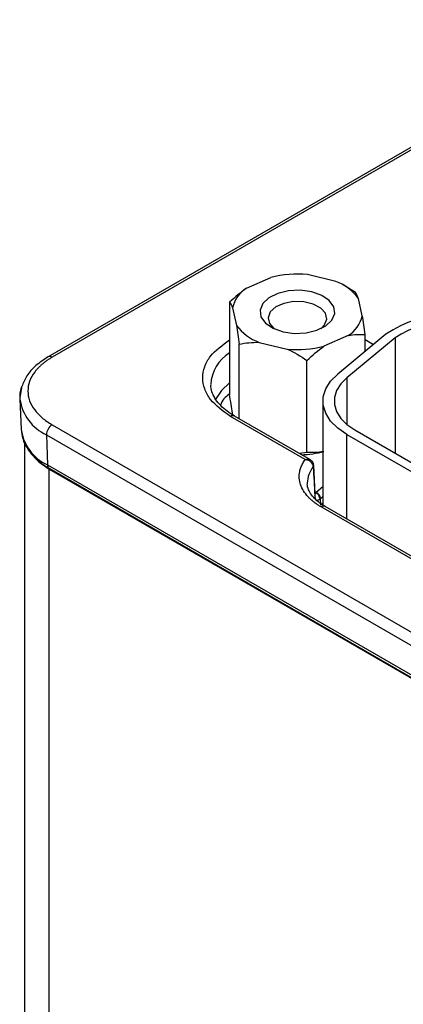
# Model space of a CAD drawing. Header units: inches. Extents: x 1.97 to 10.59, y 1.51 to 7.54.
# Tile 10 of 12: x 8.98 to 9.27, y 5.14 to 5.86. Entities that reach past the tile are written whole.
import ezdxf

# ---------------------------------------------------------------- set-up
doc = ezdxf.new("R2010")
doc.units = ezdxf.units.IN
doc.header["$MEASUREMENT"] = 0

msp = doc.modelspace()

# ---------------------------------------------------------------- linework, layer by layer
at = {"color": 7, "linetype": 'Continuous', "lineweight": 25}
for p, q in [((9.4353, 5.86154), (9.00519, 5.61324)), ((9.43825, 5.86124), (9.00814, 5.61295)), ((9.1514, 5.66387), (9.1692, 5.67176)), ((9.21702, 5.66887), (9.19628, 5.67382)), ((9.22457, 5.66499), (9.22278, 5.66603)), ((9.23159, 5.66057), (9.22457, 5.66499)), ((9.23659, 5.64352), (9.23366, 5.65636)), ((9.13889, 5.6535), (9.13889, 5.58567)), ((9.14096, 5.64929), (9.14389, 5.63645)), ((9.22615, 5.62894), (9.20835, 5.62106)), ((9.25401, 5.62991), (9.21848, 5.60061)), ((9.26073, 5.62719), (9.2252, 5.5979)), ((9.23866, 5.61725), (9.23866, 5.62967)), ((9.14596, 5.56769), (9.14596, 5.6226)), ((9.16054, 5.62394), (9.18127, 5.61899)), ((9.19584, 5.54286), (9.19584, 5.61069)), ((8.98445, 5.58218), (8.98541, 5.55969)), ((9.20759, 5.58068), (9.20759, 5.50411)), ((9.19456, 5.53764), (9.13954, 5.5694)), ((9.14125, 5.57053), (9.14096, 5.57182)), ((9.19854, 5.53734), (9.14249, 5.56969)), ((9.00814, 5.5633), (9.59276, 5.22581)), ((9.00397, 5.5559), (9.58859, 5.21841)), ((9.00397, 5.5559), (9.00465, 5.53379)), ((9.22523, 5.55611), (9.48791, 5.40446)), ((9.23102, 5.55945), (9.49371, 5.40781)), ((8.98778, 5.55039), (8.98778, 4.03944)), ((9.19584, 5.54286), (9.19041, 5.54203)), ((9.00465, 5.53379), (9.58927, 5.1963)), ((9.20084, 5.53332), (9.20082, 5.53348)), ((9.20191, 5.51241), (9.20083, 5.5332)), ((9.00587, 5.53125), (9.59049, 5.19376)), ((9.00608, 5.53046), (9.59157, 5.19247)), ((9.00608, 4.01393), (9.00608, 5.53046)), ((9.20265, 5.5134), (9.20223, 5.51305)), ((9.20604, 5.50416), (9.20588, 5.509)), ((9.49087, 5.34045), (9.20919, 5.50306)), ((9.48792, 5.34016), (9.20624, 5.50277))]:
    msp.add_line(p, q, dxfattribs=at)
at = {"color": 8, "linetype": 'Continuous', "lineweight": 25}
for p, q in [((9.26073, 5.62719), (9.26073, 5.54231)), ((9.23866, 5.62595), (9.24487, 5.62237)), ((9.2252, 5.5979), (9.2252, 5.56346)), ((9.22523, 5.49381), (9.22523, 5.55611)), ((9.20759, 5.51747), (9.20265, 5.5134)), ((9.20223, 5.51305), (9.20166, 5.51244)), ((9.20187, 5.51326), (9.20223, 5.51305)), ((9.20588, 5.509), (9.20759, 5.51041)), ((9.20759, 5.50544), (9.20604, 5.50416))]:
    msp.add_line(p, q, dxfattribs=at)
at = {"color": 7, "linetype": 'Continuous', "lineweight": 25, "flags": 128}
for points in [[(9.16331, 5.65249), (9.1613, 5.64765), (9.16198, 5.64269), (9.16528, 5.63809), (9.17089, 5.6343), (9.17824, 5.6317), (9.18662, 5.63054), (9.19522, 5.63094), (9.20318, 5.63284), (9.20974, 5.63608), (9.21424, 5.64032), (9.21625, 5.64516), (9.21557, 5.65013), (9.21227, 5.65472), (9.20667, 5.65851), (9.19931, 5.66111), (9.19093, 5.66227), (9.18233, 5.66187), (9.17437, 5.65997), (9.16781, 5.65673), (9.16331, 5.65249)], [(9.20592, 5.63395), (9.20878, 5.6368), (9.21041, 5.64104), (9.20942, 5.64535), (9.20595, 5.6492), (9.2004, 5.65213), (9.19345, 5.65379), (9.18594, 5.65398), (9.17877, 5.65267), (9.1728, 5.65002), (9.16877, 5.64636), (9.16714, 5.64212), (9.16813, 5.63782), (9.1716, 5.63397), (9.17163, 5.63395)], [(9.22523, 5.55611), (9.21848, 5.56075), (9.21323, 5.56599), (9.20965, 5.57169), (9.20782, 5.57765), (9.20782, 5.58371), (9.20965, 5.58968), (9.21323, 5.59537), (9.21848, 5.60061)], [(9.2252, 5.5979), (9.22067, 5.59337), (9.21757, 5.58845), (9.21599, 5.5833), (9.21599, 5.57807), (9.21757, 5.57291), (9.22067, 5.56799), (9.2252, 5.56346), (9.23102, 5.55945)], [(8.98565, 5.59047), (8.98443, 5.58313), (8.98445, 5.58218)], [(8.99256, 5.54213), (8.99831, 5.53593), (9.00608, 5.53046)]]:
    msp.add_lwpolyline(points, dxfattribs=at)
at = {"color": 8, "linetype": 'Continuous', "lineweight": 25, "flags": 128}
msp.add_lwpolyline([(9.13889, 5.59408), (9.13279, 5.58849), (9.12815, 5.58156)], dxfattribs=at)
at = {"color": 7, "linetype": 'Continuous', "lineweight": 25}
for centre, radius, start, end in [((9.18878, 5.59362), 0.08055, 84.65227, 104.06661), ((9.16417, 5.64369), 0.02388, 122.31573, 166.42489), ((9.20422, 5.63453), 0.03665, 36.56642, 69.56775), ((9.21338, 5.64912), 0.02388, 302.31573, 346.42489), ((9.30381, 5.55574), 0.08934, 61.90196, 123.88071), ((9.17333, 5.65829), 0.03665, 216.56642, 249.56775), ((9.30375, 5.56312), 0.07717, 61.90196, 123.88071), ((9.18877, 5.6992), 0.08055, 264.65227, 284.06661), ((9.01299, 5.55569), 0.00902, 122.49967, 178.65517), ((9.18914, 5.61942), 0.07824, 271.94422, 284.2152), ((9.20023, 5.50816), 0.00528, 5.51983, 67.73935), ((9.20057, 5.50849), 0.00533, 5.39405, 66.98578), ((9.22727, 5.48305), 0.03363, 129.50218, 130.37138)]:
    msp.add_arc(centre, radius, start, end, dxfattribs=at)
at = {"color": 8, "linetype": 'Continuous', "lineweight": 25}
for centre, radius, start, end in [((9.00642, 5.61055), 0.00295, 54.20173, 115.09204), ((9.15343, 5.59169), 0.02842, 120.76658, 177.65448), ((9.01807, 5.58676), 0.03393, 187.75967, 245.44299), ((9.14125, 5.56713), 0.00284, 64.19874, 127.11172), ((9.01855, 5.56421), 0.03344, 187.75967, 245.44299), ((9.00752, 5.53361), 0.00288, 176.42553, 234.96706), ((9.21486, 5.52017), 0.0188, 139.85584, 179.60158), ((9.1993, 5.53327), 0.00154, 320.38378, 1.77709), ((9.2004, 5.5122), 0.00153, 319.18082, 7.83406), ((9.20796, 5.50041), 0.00292, 65.13942, 126.17104)]:
    msp.add_arc(centre, radius, start, end, dxfattribs=at)
at = {"color": 7, "linetype": 'Continuous', "lineweight": 25}
for points in [[(9.1514, 5.66387), (9.14703, 5.66088), (9.1429, 5.65734), (9.13889, 5.6535)], [(9.23366, 5.65636), (9.23293, 5.65846), (9.23225, 5.65974), (9.23159, 5.66057)], [(9.13889, 5.6535), (9.13955, 5.65267), (9.14024, 5.6514), (9.14096, 5.64929)], [(9.23866, 5.62967), (9.238, 5.63462), (9.23732, 5.63931), (9.23659, 5.64352)], [(9.14389, 5.63645), (9.14462, 5.63225), (9.1453, 5.62755), (9.14596, 5.6226)], [(9.22615, 5.62894), (9.23052, 5.62983), (9.23465, 5.62995), (9.23866, 5.62967)], [(9.14596, 5.6226), (9.15063, 5.62355), (9.15544, 5.62411), (9.16054, 5.62394)], [(9.18127, 5.61899), (9.18636, 5.61672), (9.19118, 5.61386), (9.19584, 5.61069)], [(9.19584, 5.61069), (9.19985, 5.61452), (9.20398, 5.61807), (9.20835, 5.62106)], [(9.14096, 5.57182), (9.14024, 5.57602), (9.13955, 5.58072), (9.13889, 5.58567)], [(9.20048, 5.53229), (9.20084, 5.52526), (9.2012, 5.51823), (9.20155, 5.5112)]]:
    msp.add_open_spline(points, degree=3, dxfattribs=at)
at = {"color": 8, "linetype": 'Continuous', "lineweight": 25}
for points, knots in [([(9.13954, 5.5694), (9.134, 5.57336), (9.12546, 5.57947), (9.12011, 5.58964), (9.11864, 5.59784), (9.12012, 5.60604), (9.12532, 5.61601), (9.13361, 5.62195), (9.13889, 5.62574)], [0, 0, 0, 0, 0.241994, 0.373611, 0.505326, 0.636944, 0.768659, 1, 1, 1, 1]), ([(9.13865, 5.58576), (9.1372, 5.58469), (9.13398, 5.58229), (9.13277, 5.57932), (9.13211, 5.57768)], [0, 0, 0, 0, 0.447775, 1, 1, 1, 1])]:
    msp.add_open_spline(points, degree=3, knots=knots, dxfattribs=at)
at = {"color": 7, "linetype": 'Continuous', "lineweight": 25}
for points, knots in [([(9.00517, 5.61322), (9.00204, 5.61117), (8.99576, 5.60703), (8.98913, 5.59955), (8.98691, 5.59412), (8.98584, 5.59149)], [0, 0, 0, 0, 0.338382, 0.68009, 1, 1, 1, 1]), ([(9.00814, 5.61295), (9.00738, 5.61249), (9.00585, 5.61158), (9.00373, 5.61014), (9.00175, 5.60864), (8.99992, 5.60708), (8.99823, 5.60547), (8.99669, 5.6038), (8.99403, 5.60048), (8.99115, 5.59529), (8.98992, 5.58812), (8.99115, 5.58095), (8.99428, 5.57531), (8.99777, 5.57118), (9.00077, 5.56836), (9.00419, 5.5657), (9.00682, 5.5641), (9.00814, 5.5633)], [0, 0, 0, 0, 0.034551, 0.068856, 0.103014, 0.137125, 0.171292, 0.205614, 0.240191, 0.370055, 0.500029, 0.629892, 0.759866, 0.82015, 0.879906, 0.939676, 1, 1, 1, 1]), ([(8.98584, 5.59149), (8.98574, 5.5913), (8.98428, 5.58831), (8.98437, 5.58514), (8.98445, 5.58217)], [0, 0, 0, 0, 0.065099, 1, 1, 1, 1]), ([(9.14252, 5.56971), (9.14066, 5.57085), (9.13678, 5.57324), (9.13219, 5.57733), (9.1285, 5.58177), (9.12612, 5.58649), (9.12495, 5.59015), (9.12517, 5.59228), (9.12522, 5.59276)], [0, 0, 0, 0, 0.168182, 0.34999, 0.53528, 0.728372, 0.9391, 1, 1, 1, 1]), ([(8.98549, 5.5601), (8.9857, 5.55773), (8.98615, 5.55292), (8.98942, 5.54607), (8.99432, 5.53984), (8.9999, 5.53487), (9.00425, 5.53235), (9.00599, 5.53133)], [0, 0, 0, 0, 0.209166, 0.42582, 0.643028, 0.856635, 1, 1, 1, 1]), ([(9.20759, 5.54346), (9.20678, 5.54331), (9.20489, 5.54298), (9.20199, 5.54275), (9.19888, 5.54269), (9.19686, 5.5428), (9.19584, 5.54286)], [0, 0, 0, 0, 0.200579, 0.464831, 0.732061, 1, 1, 1, 1]), ([(9.20624, 5.50277), (9.20549, 5.50321), (9.20401, 5.5041), (9.20197, 5.50551), (9.20007, 5.50699), (9.19831, 5.50853), (9.19586, 5.51098), (9.19314, 5.51449), (9.19095, 5.51915), (9.18998, 5.52395), (9.19025, 5.52819), (9.19127, 5.5318), (9.19261, 5.53478), (9.19391, 5.53668), (9.19456, 5.53764)], [0, 0, 0, 0, 0.049034, 0.097833, 0.146561, 0.195385, 0.244471, 0.372168, 0.50003, 0.627727, 0.755588, 0.837152, 0.918365, 1, 1, 1, 1]), ([(9.19456, 5.53764), (9.19484, 5.53773), (9.19537, 5.5379), (9.19611, 5.53799), (9.19675, 5.53799), (9.19729, 5.5379), (9.19773, 5.53777), (9.19798, 5.53765), (9.1981, 5.53759)], [0, 0, 0, 0, 0.215251, 0.411068, 0.587447, 0.74439, 0.881903, 1, 1, 1, 1]), ([(9.20048, 5.53229), (9.20045, 5.53259), (9.20039, 5.5332), (9.20003, 5.53412), (9.19946, 5.53503), (9.19855, 5.536), (9.19697, 5.53711), (9.19546, 5.53744), (9.19456, 5.53764)], [0, 0, 0, 0, 0.118519, 0.241498, 0.369122, 0.501574, 0.701404, 1, 1, 1, 1]), ([(9.20084, 5.53332), (9.20077, 5.53384), (9.20063, 5.53484), (9.19992, 5.53608), (9.19906, 5.53699), (9.19843, 5.53738), (9.19813, 5.53756)], [0, 0, 0, 0, 0.296684, 0.56444, 0.799161, 1, 1, 1, 1]), ([(9.2093, 5.50311), (9.20833, 5.50365), (9.20559, 5.50519), (9.2021, 5.50812), (9.19885, 5.51174), (9.19686, 5.51559), (9.19591, 5.51836), (9.19615, 5.51994), (9.19619, 5.5202)], [0, 0, 0, 0, 0.107658, 0.306461, 0.508996, 0.720451, 0.954906, 1, 1, 1, 1]), ([(9.20155, 5.5112), (9.20158, 5.51088), (9.20163, 5.51024), (9.2018, 5.50944), (9.20203, 5.50879), (9.20234, 5.50828), (9.20269, 5.50794), (9.2032, 5.50769), (9.20392, 5.5077), (9.20475, 5.50808), (9.2053, 5.50852), (9.20549, 5.50867)], [0, 0, 0, 0, 0.104533, 0.206076, 0.305586, 0.403701, 0.500809, 0.587364, 0.750485, 0.91308, 1, 1, 1, 1]), ([(9.20188, 5.51191), (9.20189, 5.51191), (9.20195, 5.51189), (9.20194, 5.5121), (9.20193, 5.51226)], [0, 0, 0, 0, 0.263418, 1, 1, 1, 1])]:
    msp.add_open_spline(points, degree=3, knots=knots, dxfattribs=at)

doc.saveas('drawing.dxf')
